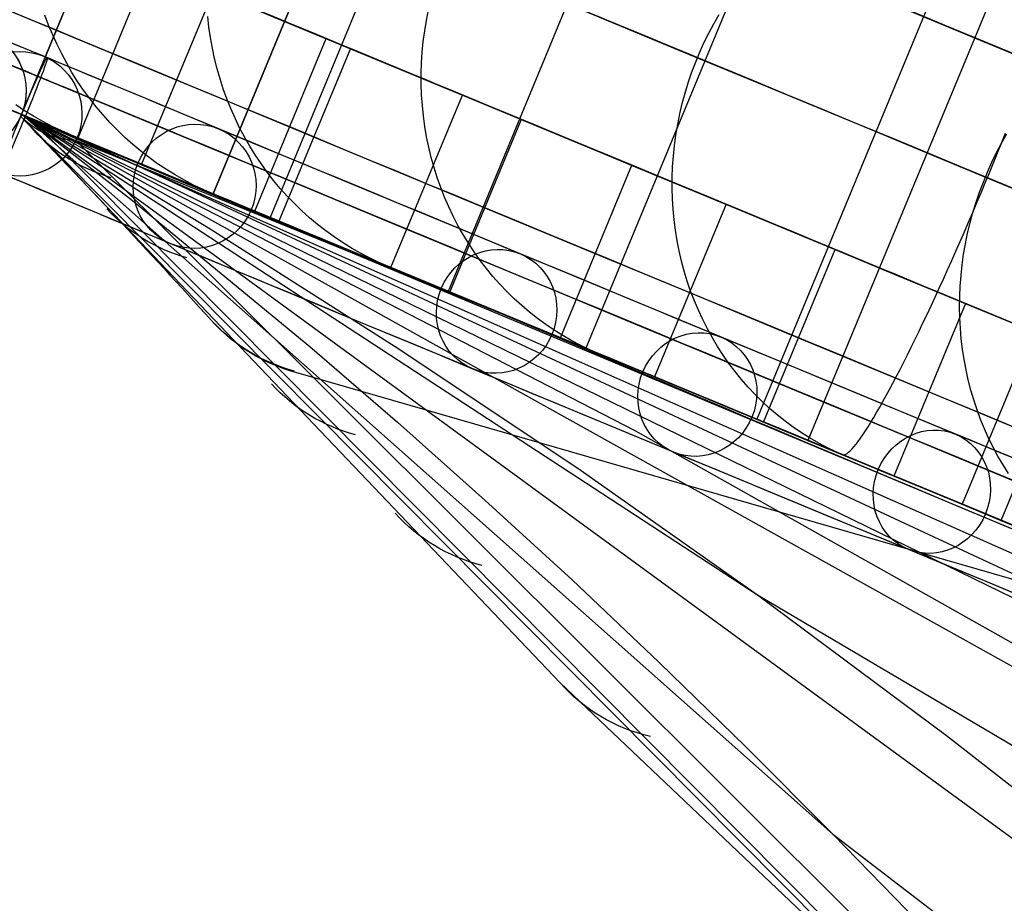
# Model space of a CAD drawing. Extents: x -3378 to 3007, y -425 to 173.
# Tile 250 of 256: x 367 to 414, y -40 to 2. Entities that reach past the tile are written whole.
import ezdxf

# ---------------------------------------------------------------- set-up
doc = ezdxf.new("R2010")
doc.units = 0
doc.layers.add('PREDEFINITO', color=7, linetype='CONTINUOUS')

msp = doc.modelspace()

# ---------------------------------------------------------------- linework, layer by layer
at = {"layer": 'PREDEFINITO'}
for p, q in [((387.373, 21.797, 1380.834), (375.892, -5.92, 1380.834)), ((375.892, -5.92, 1820), (387.373, 21.797, 1820)), ((387.373, 21.797, 2295), (375.892, -5.92, 2295)), ((387.373, 21.797, 1582.499), (375.892, -5.92, 1582.499)), ((387.373, 21.797, 2057.5), (375.892, -5.92, 2057.5)), ((390.119, 20.659, 2361.042), (378.639, -7.058, 2361.042)), ((398.709, 17.101, 2428.745), (387.229, -10.616, 2428.745)), ((405.339, 14.355, 2462.953), (393.858, -13.362, 2462.953)), ((413.585, 10.939, 2497.242), (402.105, -16.777, 2497.242)), ((416.053, 9.917, 1382.973), (404.573, -17.8, 1382.973)), ((423.482, 6.84, 2531.487), (412.001, -20.877, 2531.487)), ((370.098, 6.222, 1541), (366.654, -2.093, 1541)), ((366.654, -2.093, 1370.42), (370.098, 6.222, 1370.42)), ((366.654, -2.093, 2295), (370.098, 6.222, 2295)), ((366.654, -2.093, 2114.149), (370.098, 6.222, 2114.149)), ((366.654, -2.093, 1450.575), (370.098, 6.222, 1450.575)), ((366.654, -2.093, 2204.575), (370.098, 6.222, 2204.575)), ((366.654, -2.093, 1827.575), (370.098, 6.222, 1827.575)), ((369.381, -3.223, 2361.246), (372.825, 5.092, 2361.246)), ((375.889, 3.823, 2430.194), (372.445, -4.492, 2430.194)), ((381.343, 1.564, 2429.113), (375.889, 3.823, 2430.194)), ((386.177, 2.443, 2542.627), (386.278, 2.95, 2542.661)), ((367.964, 2.219, 2469.967), (367.787, 2.699, 2470.049)), ((375.693, 2.12, 2506.296), (375.637, 2.63, 2506.366)), ((386.093, 1.934, 2542.587), (386.177, 2.443, 2542.627)), ((400.03, 2.275, 2578.392), (400.287, 2.723, 2578.365)), ((368.158, 1.746, 2469.883), (367.964, 2.219, 2469.967)), ((375.765, 1.612, 2506.221), (375.693, 2.12, 2506.296)), ((386.026, 1.422, 2542.542), (386.093, 1.934, 2542.587)), ((399.787, 1.818, 2578.411), (400.03, 2.275, 2578.392)), ((367.895, 0.64, 1368.422), (365.031, 1.826, 1368.318)), ((368.367, 1.28, 2469.796), (368.158, 1.746, 2469.883)), ((375.855, 1.108, 2506.142), (375.765, 1.612, 2506.221)), ((377.898, -6.751, 2429.113), (381.343, 1.564, 2429.113)), ((399.558, 1.354, 2578.424), (399.787, 1.818, 2578.411)), ((368.592, 0.823, 2469.706), (368.367, 1.28, 2469.796)), ((375.962, 0.609, 2506.059), (375.855, 1.108, 2506.142)), ((382.511, 1.08, 2464.75), (379.067, -7.235, 2464.75)), ((387.911, -1.157, 2463.393), (382.511, 1.08, 2464.75)), ((385.975, 0.91, 2542.491), (386.026, 1.422, 2542.542)), ((399.345, 0.882, 2578.431), (399.558, 1.354, 2578.424)), ((368.832, 0.374, 2469.613), (368.592, 0.823, 2469.706)), ((376.085, 0.113, 2505.972), (375.962, 0.609, 2506.059)), ((385.942, 0.396, 2542.434), (385.975, 0.91, 2542.491)), ((399.147, 0.403, 2578.431), (399.345, 0.882, 2578.431)), ((366.654, -2.093, 1368.318), (361.111, 0.203, 1368.318)), ((369.088, -0.066, 2469.518), (368.832, 0.374, 2469.613)), ((376.225, -0.377, 2505.882), (376.085, 0.113, 2505.972)), ((385.926, -0.118, 2542.373), (385.942, 0.396, 2542.434)), ((398.964, -0.081, 2578.424), (399.147, 0.403, 2578.431)), ((367.419, -0.246, 1541), (367.419, -0.246, 1370.42)), ((367.419, -0.246, 2295), (367.419, -0.246, 2114.149)), ((367.419, -0.246, 2114.149), (367.419, -0.246, 1541)), ((369.359, -0.497, 2469.421), (369.088, -0.066, 2469.518)), ((376.382, -0.861, 2505.787), (376.225, -0.377, 2505.882)), ((385.927, -0.631, 2542.305), (385.926, -0.118, 2542.373)), ((398.797, -0.571, 2578.411), (398.964, -0.081, 2578.424)), ((366.654, -2.093, 1371.42), (363.789, -0.907, 1371.316)), ((369.644, -0.917, 2469.321), (369.359, -0.497, 2469.421)), ((369.944, -1.327, 2469.22), (369.644, -0.917, 2469.321)), ((376.555, -1.339, 2505.689), (376.382, -0.861, 2505.787)), ((385.945, -1.144, 2542.233), (385.927, -0.631, 2542.305)), ((398.646, -1.066, 2578.392), (398.797, -0.571, 2578.411)), ((366.84, -2.17, 1365.424), (363.975, -0.984, 1365.32)), ((370.257, -1.726, 2469.116), (369.944, -1.327, 2469.22)), ((376.744, -1.811, 2505.587), (376.555, -1.339, 2505.689)), ((384.467, -9.472, 2463.393), (387.911, -1.157, 2463.393)), ((385.98, -1.655, 2542.156), (385.945, -1.144, 2542.233)), ((398.511, -1.565, 2578.365), (398.646, -1.066, 2578.392)), ((366.805, -1.914, 2432.853), (366.38, -1.633, 2432.945)), ((370.584, -2.113, 2469.01), (370.257, -1.726, 2469.116)), ((376.949, -2.274, 2505.482), (376.744, -1.811, 2505.587)), ((386.032, -2.163, 2542.073), (385.98, -1.655, 2542.156)), ((398.392, -2.068, 2578.333), (398.511, -1.565, 2578.365)), ((366.62, -2.187, 1376.799), (366.696, -2.112, 1823.891)), ((392.626, -29.485, 1457.834), (366.62, -2.187, 1376.799)), ((366.62, -2.187, 1376.799), (424.605, -60.589, 1554.711)), ((366.654, -2.093, 2296), (366.654, -2.093, 1368.318)), ((375.892, -5.92, 1380.834), (366.654, -2.093, 1370.42)), ((375.892, -5.92, 2295), (366.654, -2.093, 2295)), ((366.654, -2.093, 1370.42), (366.654, -2.093, 1541)), ((366.654, -2.093, 1541), (366.654, -2.093, 1820)), ((366.654, -2.093, 2114.149), (366.654, -2.093, 2295)), ((366.654, -2.093, 1820), (366.654, -2.093, 2114.149)), ((366.654, -2.093, 1820), (375.892, -5.92, 1820)), ((375.892, -5.92, 1582.499), (366.654, -2.093, 1582.499)), ((375.892, -5.92, 2057.5), (366.654, -2.093, 2057.5)), ((366.694, -2.108, 2294.478), (547.106, -77.536, 2751.302)), ((366.695, -2.108, 2160.979), (508.517, -64.923, 2531.204)), ((366.695, -2.109, 2123.414), (396.224, -17.325, 2108.335)), ((366.695, -2.111, 2027.773), (472.089, -53.472, 2309.743)), ((366.696, -2.112, 1823.891), (366.696, -2.111, 1889.04)), ((366.696, -2.111, 1889.04), (366.813, -2.152, 2309.701)), ((366.696, -2.111, 1894.494), (436.052, -40.738, 2087.013)), ((366.696, -2.111, 1885.921), (375.751, -7.599, 1880.644)), ((366.696, -2.113, 1761.2), (402.134, -25.236, 1864.603)), ((366.698, -2.112, 1628.04), (437.87, -54.094, 1842.249)), ((366.699, -2.11, 1648.363), (372.004, -6.24, 1644.507)), ((366.708, -2.102, 1494.432), (405.771, -36.769, 1621.232)), ((367.239, -2.181, 2432.76), (366.805, -1.914, 2432.853)), ((366.813, -2.152, 2309.701), (367.244, -2.33, 2325.666)), ((367.682, -2.432, 2432.666), (367.239, -2.181, 2432.76)), ((367.244, -2.33, 2325.666), (367.989, -2.642, 2341.616)), ((370.925, -2.489, 2468.903), (370.584, -2.113, 2469.01)), ((377.17, -2.73, 2505.374), (376.949, -2.274, 2505.482)), ((386.101, -2.669, 2541.986), (386.032, -2.163, 2542.073)), ((390.744, -2.33, 2499.386), (387.3, -10.645, 2499.386)), ((396.078, -4.54, 2497.753), (390.744, -2.33, 2499.386)), ((398.29, -2.574, 2578.293), (398.392, -2.068, 2578.333)), ((368.133, -2.667, 2432.572), (367.682, -2.432, 2432.666)), ((367.989, -2.642, 2341.616), (369.049, -3.085, 2357.55)), ((368.593, -2.887, 2432.478), (368.133, -2.667, 2432.572)), ((371.278, -2.852, 2468.793), (370.925, -2.489, 2468.903)), ((377.406, -3.177, 2505.263), (377.17, -2.73, 2505.374)), ((386.187, -3.171, 2541.894), (386.101, -2.669, 2541.986)), ((398.204, -3.083, 2578.248), (398.29, -2.574, 2578.293)), ((367.793, -3.01, 1374.112), (426.779, -62.375, 1553.425)), ((369.06, -3.09, 2432.384), (368.593, -2.887, 2432.478)), ((369.049, -3.085, 2357.55), (370.426, -3.659, 2373.455)), ((372.694, -4.595, 2431.656), (369.06, -3.09, 2432.384)), ((369.219, -3.156, 2359.727), (430.289, -31.595, 2330.157)), ((378.639, -7.058, 2361.042), (369.438, -3.246, 2361.94)), ((371.643, -3.202, 2468.683), (371.278, -2.852, 2468.793)), ((372.02, -3.538, 2468.571), (371.643, -3.202, 2468.683)), ((377.657, -3.616, 2505.148), (377.406, -3.177, 2505.263)), ((386.29, -3.669, 2541.797), (386.187, -3.171, 2541.894)), ((398.134, -3.593, 2578.196), (398.204, -3.083, 2578.248)), ((413.901, -3.471, 1348.224), (414.092, -2.995, 1348.295)), ((413.91, -3.475, 2613.739), (414.167, -3.026, 2613.71)), ((369.281, -3.344, 1371.493), (429.457, -63.352, 1552.223)), ((369.281, -3.344, 1371.493), (429.457, -63.352, 1552.223)), ((389.955, -11.763, 1372.693), (369.281, -3.344, 1371.493)), ((370.426, -3.659, 2373.455), (372.117, -4.362, 2389.322)), ((372.408, -3.861, 2468.458), (372.02, -3.538, 2468.571)), ((377.923, -4.044, 2505.031), (377.657, -3.616, 2505.148)), ((386.409, -4.163, 2541.695), (386.29, -3.669, 2541.797)), ((398.082, -4.105, 2578.138), (398.134, -3.593, 2578.196)), ((413.668, -3.932, 2613.761), (413.91, -3.475, 2613.739)), ((413.709, -3.949, 1348.17), (413.901, -3.471, 1348.224)), ((372.808, -4.17, 2468.343), (372.408, -3.861, 2468.458)), ((373.218, -4.465, 2468.228), (372.808, -4.17, 2468.343)), ((378.203, -4.463, 2504.911), (377.923, -4.044, 2505.031)), ((386.545, -4.651, 2541.589), (386.409, -4.163, 2541.695)), ((398.046, -4.618, 2578.073), (398.082, -4.105, 2578.138)), ((413.441, -4.397, 2613.776), (413.668, -3.932, 2613.761)), ((413.514, -4.427, 1348.135), (413.709, -3.949, 1348.17)), ((372.117, -4.362, 2389.322), (374.123, -5.194, 2405.147)), ((373.638, -4.745, 2468.112), (373.218, -4.465, 2468.228)), ((374.067, -5.009, 2467.995), (373.638, -4.745, 2468.112)), ((378.498, -4.87, 2504.789), (378.203, -4.463, 2504.911)), ((386.697, -5.134, 2541.478), (386.545, -4.651, 2541.589)), ((392.634, -12.855, 2497.753), (396.078, -4.54, 2497.753)), ((398.027, -5.13, 2578.002), (398.046, -4.618, 2578.073)), ((413.227, -4.868, 2613.783), (413.441, -4.397, 2613.776)), ((413.317, -4.906, 1348.117), (413.514, -4.427, 1348.135)), ((374.506, -5.259, 2467.877), (374.067, -5.009, 2467.995)), ((374.123, -5.194, 2405.147), (376.466, -6.163, 2421.075)), ((378.806, -5.267, 2504.664), (378.498, -4.87, 2504.789)), ((386.865, -5.61, 2541.364), (386.697, -5.134, 2541.478)), ((398.024, -5.642, 2577.926), (398.027, -5.13, 2578.002)), ((413.029, -5.347, 2613.783), (413.227, -4.868, 2613.783)), ((413.119, -5.384, 1348.117), (413.317, -4.906, 1348.117)), ((374.953, -5.492, 2467.759), (374.506, -5.259, 2467.877)), ((375.407, -5.709, 2467.641), (374.953, -5.492, 2467.759)), ((379.128, -5.652, 2504.536), (378.806, -5.267, 2504.664)), ((379.463, -6.025, 2504.407), (379.128, -5.652, 2504.536)), ((387.049, -6.079, 2541.245), (386.865, -5.61, 2541.364)), ((398.039, -6.153, 2577.843), (398.024, -5.642, 2577.926)), ((412.846, -5.831, 2613.776), (413.029, -5.347, 2613.783)), ((412.92, -5.862, 1348.135), (413.119, -5.384, 1348.117)), ((375.87, -5.911, 2467.523), (375.407, -5.709, 2467.641)), ((379.468, -7.401, 2466.609), (375.87, -5.911, 2467.523)), ((375.892, -5.92, 1820), (375.892, -5.92, 1380.834)), ((375.892, -5.92, 2295), (375.892, -5.92, 1820)), ((376.466, -6.163, 2421.075), (379.128, -7.264, 2436.945)), ((379.81, -6.386, 2504.275), (379.463, -6.025, 2504.407)), ((387.249, -6.541, 2541.122), (387.049, -6.079, 2541.245)), ((398.07, -6.663, 2577.754), (398.039, -6.153, 2577.843)), ((412.679, -6.321, 2613.761), (412.846, -5.831, 2613.776)), ((412.719, -6.338, 1348.17), (412.92, -5.862, 1348.135)), ((372.004, -6.24, 1644.507), (380.559, -13.27, 1638.245)), ((380.17, -6.734, 2504.142), (379.81, -6.386, 2504.275)), ((387.464, -6.994, 2540.995), (387.249, -6.541, 2541.122)), ((400.62, -6.421, 2533.976), (397.176, -14.736, 2533.976)), ((405.876, -8.598, 2532.067), (400.62, -6.421, 2533.976)), ((412.518, -6.812, 1348.224), (412.719, -6.338, 1348.17)), ((412.527, -6.815, 2613.739), (412.679, -6.321, 2613.761)), ((387.229, -10.616, 2428.745), (378.145, -6.853, 2430.564)), ((380.542, -7.068, 2504.007), (380.17, -6.734, 2504.142)), ((380.925, -7.389, 2503.871), (380.542, -7.068, 2504.007)), ((387.695, -7.439, 2540.865), (387.464, -6.994, 2540.995)), ((398.118, -7.169, 2577.66), (398.07, -6.663, 2577.754)), ((412.315, -7.283, 1348.295), (412.518, -6.812, 1348.224)), ((412.39, -7.314, 2613.71), (412.527, -6.815, 2613.739)), ((379.128, -7.264, 2436.945), (382.106, -8.494, 2452.739)), ((381.319, -7.696, 2503.733), (380.925, -7.389, 2503.871)), ((387.94, -7.875, 2540.731), (387.695, -7.439, 2540.865)), ((398.183, -7.673, 2577.56), (398.118, -7.169, 2577.66)), ((412.113, -7.751, 1348.383), (412.315, -7.283, 1348.295)), ((412.27, -7.816, 2613.673), (412.39, -7.314, 2613.71)), ((375.751, -7.599, 1880.644), (384.675, -13.269, 1875.319)), ((381.723, -7.988, 2503.594), (381.319, -7.696, 2503.733)), ((382.137, -8.265, 2503.454), (381.723, -7.988, 2503.594)), ((388.2, -8.301, 2540.594), (387.94, -7.875, 2540.731)), ((398.264, -8.174, 2577.454), (398.183, -7.673, 2577.56)), ((411.91, -8.216, 1348.489), (412.113, -7.751, 1348.383)), ((412.165, -8.322, 2613.629), (412.27, -7.816, 2613.673)), ((382.106, -8.494, 2452.739), (385.399, -9.854, 2468.46)), ((382.561, -8.528, 2503.314), (382.137, -8.265, 2503.454)), ((382.994, -8.774, 2503.172), (382.561, -8.528, 2503.314)), ((388.475, -8.717, 2540.454), (388.2, -8.301, 2540.594)), ((398.362, -8.67, 2577.344), (398.264, -8.174, 2577.454)), ((411.707, -8.676, 1348.613), (411.91, -8.216, 1348.489)), ((412.077, -8.829, 2613.577), (412.165, -8.322, 2613.629)), ((383.435, -9.005, 2503.03), (382.994, -8.774, 2503.172)), ((383.884, -9.22, 2502.888), (383.435, -9.005, 2503.03)), ((388.764, -9.123, 2540.311), (388.475, -8.717, 2540.454)), ((398.476, -9.161, 2577.227), (398.362, -8.67, 2577.344)), ((402.431, -16.913, 2532.067), (405.876, -8.598, 2532.067)), ((411.505, -9.132, 1348.753), (411.707, -8.676, 1348.613)), ((412.005, -9.339, 2613.519), (412.077, -8.829, 2613.577)), ((384.34, -9.419, 2502.745), (383.884, -9.22, 2502.888)), ((387.893, -10.891, 2501.645), (384.34, -9.419, 2502.745)), ((389.066, -9.517, 2540.165), (388.764, -9.123, 2540.311)), ((398.607, -9.648, 2577.106), (398.476, -9.161, 2577.227)), ((411.303, -9.582, 1348.911), (411.505, -9.132, 1348.753)), ((411.95, -9.849, 2613.453), (412.005, -9.339, 2613.519)), ((393.858, -13.362, 2462.953), (384.865, -9.636, 2465.238)), ((385.399, -9.854, 2468.46), (389.005, -11.344, 2484.103)), ((389.382, -9.899, 2540.016), (389.066, -9.517, 2540.165)), ((389.71, -10.27, 2539.864), (389.382, -9.899, 2540.016)), ((398.753, -10.128, 2576.979), (398.607, -9.648, 2577.106)), ((411.102, -10.026, 1349.086), (411.303, -9.582, 1348.911)), ((411.911, -10.361, 2613.381), (411.95, -9.849, 2613.453)), ((390.051, -10.628, 2539.711), (389.71, -10.27, 2539.864)), ((398.916, -10.602, 2576.848), (398.753, -10.128, 2576.979)), ((410.902, -10.463, 1349.277), (411.102, -10.026, 1349.086)), ((411.888, -10.872, 2613.301), (411.911, -10.361, 2613.381)), ((390.404, -10.973, 2539.555), (390.051, -10.628, 2539.711)), ((399.094, -11.068, 2576.712), (398.916, -10.602, 2576.848)), ((410.506, -11.317, 1349.708), (410.703, -10.894, 1349.484)), ((410.703, -10.894, 1349.484), (410.902, -10.463, 1349.277)), ((411.882, -11.382, 2613.215), (411.888, -10.872, 2613.301)), ((389.005, -11.344, 2484.103), (392.923, -12.964, 2499.654)), ((390.769, -11.305, 2539.397), (390.404, -10.973, 2539.555)), ((391.146, -11.623, 2539.238), (390.769, -11.305, 2539.397)), ((399.288, -11.528, 2576.572), (399.094, -11.068, 2576.712)), ((412.162, -11.202, 2568.392), (408.718, -19.517, 2568.392)), ((410.311, -11.733, 1349.948), (410.506, -11.317, 1349.708)), ((411.892, -11.892, 2613.122), (411.882, -11.382, 2613.215)), ((417.326, -13.341, 2566.207), (412.162, -11.202, 2568.392)), ((412.294, -20.985, 1374.726), (389.955, -11.763, 1372.693)), ((391.533, -11.927, 2539.077), (391.146, -11.623, 2539.238)), ((399.497, -11.979, 2576.427), (399.288, -11.528, 2576.572)), ((410.117, -12.14, 1350.203), (410.311, -11.733, 1349.948)), ((391.93, -12.216, 2538.914), (391.533, -11.927, 2539.077)), ((392.338, -12.491, 2538.751), (391.93, -12.216, 2538.914)), ((399.722, -12.421, 2576.278), (399.497, -11.979, 2576.427)), ((409.926, -12.538, 1350.474), (410.117, -12.14, 1350.203)), ((411.919, -12.399, 2613.022), (411.892, -11.892, 2613.122)), ((392.755, -12.75, 2538.586), (392.338, -12.491, 2538.751)), ((393.18, -12.994, 2538.421), (392.755, -12.75, 2538.586)), ((399.961, -12.854, 2576.125), (399.722, -12.421, 2576.278)), ((409.737, -12.926, 1350.759), (409.926, -12.538, 1350.474)), ((411.963, -12.904, 2612.916), (411.919, -12.399, 2613.022)), ((380.559, -13.27, 1638.245), (384.79, -16.922, 1635.177)), ((384.675, -13.269, 1875.319), (393.469, -19.142, 1869.966)), ((392.923, -12.964, 2499.654), (397.15, -14.713, 2515.111)), ((393.615, -13.222, 2538.255), (393.18, -12.994, 2538.421)), ((402.105, -16.777, 2497.242), (393.223, -13.099, 2499.994)), ((394.057, -13.434, 2538.088), (393.615, -13.222, 2538.255)), ((400.214, -13.277, 2575.968), (399.961, -12.854, 2576.125)), ((400.482, -13.691, 2575.808), (400.214, -13.277, 2575.968)), ((409.551, -13.305, 1351.059), (409.737, -12.926, 1350.759)), ((412.023, -13.406, 2612.804), (411.963, -12.904, 2612.916)), ((394.506, -13.63, 2537.922), (394.057, -13.434, 2538.088)), ((398.005, -15.079, 2536.635), (394.506, -13.63, 2537.922)), ((400.763, -14.093, 2575.644), (400.482, -13.691, 2575.808)), ((409.188, -14.03, 1351.702), (409.368, -13.673, 1351.374)), ((409.368, -13.673, 1351.374), (409.551, -13.305, 1351.059)), ((412.099, -13.904, 2612.685), (412.023, -13.406, 2612.804)), ((413.881, -21.655, 2566.207), (417.326, -13.341, 2566.207)), ((401.058, -14.484, 2575.476), (400.763, -14.093, 2575.644)), ((409.011, -14.377, 1352.044), (409.188, -14.03, 1351.702)), ((412.191, -14.398, 2612.56), (412.099, -13.904, 2612.685)), ((421.265, -26.468, 1385.923), (379.877, -14.526, 1403.798)), ((397.15, -14.713, 2515.111), (401.685, -16.591, 2530.467)), ((401.367, -14.864, 2575.306), (401.058, -14.484, 2575.476)), ((408.668, -15.034, 1352.767), (408.838, -14.711, 1352.4)), ((408.838, -14.711, 1352.4), (409.011, -14.377, 1352.044)), ((412.3, -14.887, 2612.43), (412.191, -14.398, 2612.56)), ((401.688, -15.231, 2575.133), (401.367, -14.864, 2575.306)), ((408.502, -15.344, 1353.147), (408.668, -15.034, 1352.767)), ((412.424, -15.371, 2612.293), (412.3, -14.887, 2612.43)), ((402.022, -15.586, 2574.957), (401.688, -15.231, 2575.133)), ((402.367, -15.928, 2574.779), (402.022, -15.586, 2574.957)), ((408.184, -15.926, 1353.943), (408.341, -15.642, 1353.539)), ((408.341, -15.642, 1353.539), (408.502, -15.344, 1353.147)), ((412.565, -15.849, 2612.151), (412.424, -15.371, 2612.293)), ((402.724, -16.257, 2574.599), (402.367, -15.928, 2574.779)), ((408.031, -16.197, 1354.357), (408.184, -15.926, 1353.943)), ((412.721, -16.32, 2612.003), (412.565, -15.849, 2612.151)), ((401.685, -16.591, 2530.467), (406.526, -18.597, 2545.715)), ((403.093, -16.571, 2574.416), (402.724, -16.257, 2574.599)), ((403.472, -16.872, 2574.232), (403.093, -16.571, 2574.416)), ((407.74, -16.697, 1355.215), (407.883, -16.454, 1354.781)), ((407.883, -16.454, 1354.781), (408.031, -16.197, 1354.357)), ((412.892, -16.784, 2611.85), (412.721, -16.32, 2612.003)), ((384.79, -16.922, 1635.177), (389, -20.672, 1632.175)), ((403.862, -17.158, 2574.046), (403.472, -16.872, 2574.232)), ((407.469, -17.14, 1356.111), (407.602, -16.926, 1355.659)), ((407.602, -16.926, 1355.659), (407.74, -16.697, 1355.215)), ((413.079, -17.24, 2611.692), (412.892, -16.784, 2611.85)), ((396.224, -17.325, 2108.335), (416.366, -28.657, 2097.712)), ((412.001, -20.877, 2531.487), (403.254, -17.254, 2534.704)), ((404.261, -17.429, 2573.859), (403.862, -17.158, 2574.046)), ((404.67, -17.685, 2573.67), (404.261, -17.429, 2573.859)), ((407.104, -17.691, 1357.516), (407.22, -17.523, 1357.041)), ((407.22, -17.523, 1357.041), (407.342, -17.339, 1356.572)), ((407.342, -17.339, 1356.572), (407.469, -17.14, 1356.111)), ((413.282, -17.688, 2611.529), (413.079, -17.24, 2611.692)), ((404.573, -17.8, 1382.973), (405.403, -18.144, 1373.014)), ((405.088, -17.926, 2573.481), (404.67, -17.685, 2573.67)), ((405.514, -18.151, 2573.291), (405.088, -17.926, 2573.481)), ((406.79, -18.103, 1358.98), (406.889, -17.982, 1358.487)), ((406.889, -17.982, 1358.487), (406.993, -17.844, 1357.998)), ((406.993, -17.844, 1357.998), (407.104, -17.691, 1357.516)), ((413.498, -18.128, 2611.362), (413.282, -17.688, 2611.529)), ((405.948, -18.36, 2573.101), (405.514, -18.151, 2573.291)), ((405.901, -18.35, 1367.038), (406.233, -18.487, 1363.054)), ((406.389, -18.552, 2572.91), (405.948, -18.36, 2573.101)), ((406.233, -18.487, 1363.054), (406.279, -18.497, 1362.538)), ((406.279, -18.497, 1362.538), (406.333, -18.49, 1362.023)), ((406.333, -18.49, 1362.023), (406.393, -18.467, 1361.51)), ((406.393, -18.467, 1361.51), (406.459, -18.427, 1360.998)), ((406.459, -18.427, 1360.998), (406.532, -18.37, 1360.488)), ((406.532, -18.37, 1360.488), (406.612, -18.297, 1359.982)), ((406.612, -18.297, 1359.982), (406.698, -18.208, 1359.479)), ((406.698, -18.208, 1359.479), (406.79, -18.103, 1358.98)), ((413.73, -18.558, 2611.19), (413.498, -18.128, 2611.362)), ((409.825, -19.975, 2571.438), (406.389, -18.552, 2572.91)), ((406.526, -18.597, 2545.715), (411.671, -20.73, 2560.846)), ((413.976, -18.978, 2611.013), (413.73, -18.558, 2611.19)), ((414.236, -19.388, 2610.833), (413.976, -18.978, 2611.013)), ((393.469, -19.142, 1869.966), (402.134, -25.236, 1864.603)), ((389, -20.672, 1632.175), (393.196, -24.526, 1629.261)), ((411.671, -20.73, 2560.846), (417.117, -22.989, 2575.854)), ((434.553, -30.226, 1377.54), (412.294, -20.985, 1374.726)), ((393.196, -24.526, 1629.261), (397.384, -28.49, 1626.452)), ((402.134, -25.236, 1864.603), (473.873, -67.626, 2065.648)), ((402.134, -25.236, 1864.603), (411.257, -32.013, 1858.888)), ((397.384, -28.49, 1626.452), (401.574, -32.569, 1623.77)), ((441.757, -76.07, 1605.482), (392.626, -29.485, 1457.834)), ((411.257, -32.013, 1858.888), (420.247, -39.076, 1853.228)), ((401.574, -32.569, 1623.77), (405.771, -36.769, 1621.232)), ((405.771, -36.769, 1621.232), (472.316, -87.876, 1822.987)), ((405.771, -36.769, 1621.232), (409.939, -41.049, 1618.878))]:
    msp.add_line(p, q, dxfattribs=at)
at = {"layer": 'PREDEFINITO', "extrusion": (1.05383e-08, -4.3651e-09, 1)}
msp.add_circle((363.882, -0.945, 2296), 3, dxfattribs=at)
at = {"layer": 'PREDEFINITO', "extrusion": (1.05384e-08, -4.36496e-09, 1)}
msp.add_circle((363.882, -0.945, 1832.159), 3, dxfattribs=at)
at = {"layer": 'PREDEFINITO', "extrusion": (0.081556, -0.033781, 0.996096)}
msp.add_circle((138.378, -129.631, 2382.775), 3, dxfattribs=at)
at = {"layer": 'PREDEFINITO', "extrusion": (0.923359, -0.382468, 0.033558)}
msp.add_circle((138.378, 1356.253, 385.376), 3, dxfattribs=at)
at = {"layer": 'PREDEFINITO', "extrusion": (0.165067, -0.068373, 0.98391)}
msp.add_circle((138.378, 91.124, 2452.829), 3, dxfattribs=at)
at = {"layer": 'PREDEFINITO', "extrusion": (0.249513, -0.103352, 0.96284)}
msp.add_circle((138.378, 323.84, 2503.586), 3, dxfattribs=at)
at = {"layer": 'PREDEFINITO', "extrusion": (0.291728, -0.120837, 0.948838)}
msp.add_circle((138.378, 443.936, 2520.992), 3, dxfattribs=at)
at = {"layer": 'PREDEFINITO', "extrusion": (0.333728, -0.138234, 0.932479)}
msp.add_circle((138.378, 566.055, 2532.735), 3, dxfattribs=at)
at = {"layer": 'PREDEFINITO', "extrusion": (-0.382683, -0.92388, 6.05269e-17)}
msp.add_arc((314.545, 2115, -163.985), 765.607, 270.328796, 359.999998, dxfattribs=at)
at = {"layer": 'PREDEFINITO', "extrusion": (-0.382683, -0.92388, -3.63162e-16)}
msp.add_arc((1084.545, 2295, -163.985), 765.607, 90.328797, 179.999997, dxfattribs=at)
at = {"layer": 'PREDEFINITO', "extrusion": (-0.382683, -0.92388, -8.92848e-16)}
msp.add_arc((314.545, 2115, -168.379), 755, 271.138407, 359.999998, dxfattribs=at)
at = {"layer": 'PREDEFINITO', "extrusion": (-0.382683, -0.92388, 7.01523e-16)}
msp.add_arc((1084.545, 2295, -168.379), 755, 91.138411, 179.999994, dxfattribs=at)
at = {"layer": 'PREDEFINITO', "extrusion": (-0.382683, -0.92388, 1.43071e-15)}
msp.add_arc((1084.545, 2296, -171.378), 747.999, 91.923078, 180.000014, dxfattribs=at)
at = {"layer": 'PREDEFINITO', "extrusion": (0.382683, 0.92388, -1.1978e-15)}
msp.add_arc((-314.545, 2116, 171.378), 747.999, 179.999975, 268.076932, dxfattribs=at)
at = {"layer": 'PREDEFINITO', "extrusion": (-0.382683, -0.92388, 1.91441e-15)}
msp.add_arc((1084.545, 2296, -168.378), 750.999, 91.923078, 180.000014, dxfattribs=at)
at = {"layer": 'PREDEFINITO', "extrusion": (-0.382683, -0.92388, 9.76014e-16)}
for centre, start, end in [((314.545, 2115, -168.379), 271.449718, 359.999998), ((1084.545, 2295, -147.379), 91.449718, 179.999999)]:
    msp.add_arc(centre, 751, start, end, dxfattribs=at)
at = {"layer": 'PREDEFINITO', "extrusion": (-0.382683, -0.92388, 4.55473e-16)}
msp.add_arc((1084.545, 2295, -168.379), 751, 91.449717, 179.999999, dxfattribs=at)
at = {"layer": 'PREDEFINITO', "extrusion": (-0.382683, -0.92388, -5.53075e-16)}
msp.add_arc((314.545, 2115, -166.379), 751, 271.449718, 359.999998, dxfattribs=at)
at = {"layer": 'PREDEFINITO', "extrusion": (-0.382683, -0.92388, -6.50676e-17)}
msp.add_arc((1084.545, 2295, -166.379), 751, 91.449718, 179.999999, dxfattribs=at)
at = {"layer": 'PREDEFINITO', "extrusion": (-0.382683, -0.92388, 6.70816e-17)}
msp.add_arc((1084.545, 2296, -168.378), 744.999, 91.923078, 180.000014, dxfattribs=at)
at = {"layer": 'PREDEFINITO', "extrusion": (0.382683, 0.92388, -5.36653e-16)}
msp.add_arc((-314.545, 2116, 168.378), 744.999, 179.999975, 268.076932, dxfattribs=at)
at = {"layer": 'PREDEFINITO', "extrusion": (0.382683, 0.92388, -5.70194e-16)}
msp.add_arc((-314.545, 2115, 168.379), 744.999, 180.000002, 268.076906, dxfattribs=at)
at = {"layer": 'PREDEFINITO', "extrusion": (0.382683, 0.92388, 1.00622e-16)}
msp.add_arc((-1084.545, 2295, 168.379), 744.999, 360, 88.076908, dxfattribs=at)
at = {"layer": 'PREDEFINITO', "extrusion": (0.382683, 0.92388, 2.64056e-16)}
msp.add_arc((-314.545, 2116, 168.378), 750.999, 179.999975, 268.076932, dxfattribs=at)
at = {"layer": 'PREDEFINITO', "extrusion": (-0.382683, -0.92388, 1.99634e-15)}
msp.add_arc((1084.545, 2296, -165.378), 747.999, 91.923078, 180.000014, dxfattribs=at)
at = {"layer": 'PREDEFINITO', "extrusion": (-0.382683, -0.92388, -9.72684e-16)}
msp.add_arc((314.545, 2115, -166.379), 744.999, 271.923096, 359.999997, dxfattribs=at)
at = {"layer": 'PREDEFINITO', "extrusion": (-0.382683, -0.92388, -6.03735e-16)}
msp.add_arc((1084.545, 2295, -166.379), 744.999, 91.923094, 180, dxfattribs=at)
at = {"layer": 'PREDEFINITO', "extrusion": (0.382683, 0.92388, -5.32357e-16)}
msp.add_arc((-314.545, 2116, 165.378), 747.999, 179.999975, 268.076932, dxfattribs=at)
at = {"layer": 'PREDEFINITO', "extrusion": (-0.382683, -0.92388, 9.89113e-16)}
msp.add_arc((314.545, 2115, -168.379), 735, 272.729396, 0.000003, dxfattribs=at)
at = {"layer": 'PREDEFINITO', "extrusion": (-0.382683, -0.92388, -2.11953e-16)}
msp.add_arc((1084.545, 2295, -168.379), 735, 92.729402, 179.999996, dxfattribs=at)
at = {"layer": 'PREDEFINITO', "extrusion": (-0.382683, -0.92388, -3.55521e-16)}
msp.add_arc((314.545, 2115, -153.379), 770, 270, 0, dxfattribs=at)
at = {"layer": 'PREDEFINITO', "extrusion": (-0.382683, -0.92388, 7.11043e-16)}
msp.add_arc((1084.545, 2295, -153.379), 770, 90, 180, dxfattribs=at)
at = {"layer": 'PREDEFINITO', "extrusion": (-0.382683, -0.92388, -5.20541e-16)}
msp.add_arc((314.545, 2115, -159.379), 751, 271.449718, 359.999998, dxfattribs=at)
at = {"layer": 'PREDEFINITO', "extrusion": (-0.382683, -0.92388, -2.6027e-16)}
msp.add_arc((1084.545, 2295, -159.379), 751, 91.449718, 179.999999, dxfattribs=at)
at = {"layer": 'PREDEFINITO', "extrusion": (-0.382683, -0.92388, -1.15611e-15)}
msp.add_arc((314.545, 2115, -159.379), 748, 271.685444, 359.999998, dxfattribs=at)
at = {"layer": 'PREDEFINITO', "extrusion": (-0.382683, -0.92388, -6.60631e-17)}
msp.add_arc((1084.545, 2295, -159.379), 748, 91.685443, 179.999999, dxfattribs=at)
at = {"layer": 'PREDEFINITO', "extrusion": (-0.382683, -0.92388, -1.14039e-15)}
msp.add_arc((314.545, 2115, -159.379), 744.999, 271.923096, 359.999997, dxfattribs=at)
at = {"layer": 'PREDEFINITO', "extrusion": (-0.382683, -0.92388, 8.3852e-16)}
msp.add_arc((1084.545, 2295, -159.379), 744.999, 91.923094, 180, dxfattribs=at)
at = {"layer": 'PREDEFINITO', "extrusion": (0.147056, -0.964857, -0.217776)}
msp.add_arc((-16490.752, 8637.798, -497.732), 17992.674, 339.8255925, 340.5538188, dxfattribs=at)
at = {"layer": 'PREDEFINITO', "extrusion": (-0.382683, -0.92388, -1.02896e-15)}
msp.add_arc((314.545, 2115, -142.772), 765.607, 270.328796, 359.999998, dxfattribs=at)
at = {"layer": 'PREDEFINITO', "extrusion": (-0.382683, -0.92388, 1.2408e-15)}
msp.add_arc((1084.545, 2295, -142.772), 765.607, 90.328797, 179.999997, dxfattribs=at)
at = {"layer": 'PREDEFINITO', "extrusion": (-0.382683, -0.92388, 6.50676e-17)}
msp.add_arc((314.545, 2115, -147.379), 751, 271.449718, 359.999998, dxfattribs=at)
at = {"layer": 'PREDEFINITO', "extrusion": (-0.382683, -0.92388, 3.53255e-17)}
msp.add_arc((314.545, 2115, -153.379), 735, 272.729396, 0.000003, dxfattribs=at)
at = {"layer": 'PREDEFINITO', "extrusion": (-0.382683, -0.92388, -2.47278e-16)}
msp.add_arc((1084.545, 2295, -153.379), 735, 92.729402, 179.999996, dxfattribs=at)
at = {"layer": 'PREDEFINITO', "extrusion": (-0.382683, -0.92388, 2.97284e-16)}
msp.add_arc((314.545, 2115, -147.379), 748, 271.685444, 359.999998, dxfattribs=at)
at = {"layer": 'PREDEFINITO', "extrusion": (-0.382683, -0.92388, 5.28505e-16)}
msp.add_arc((1084.545, 2295, -147.379), 748, 91.685443, 179.999999, dxfattribs=at)
at = {"layer": 'PREDEFINITO', "extrusion": (-0.382683, -0.92388, -4.69571e-16)}
msp.add_arc((314.545, 2115, -147.379), 744.999, 271.923096, 359.999997, dxfattribs=at)
at = {"layer": 'PREDEFINITO', "extrusion": (-0.382683, -0.92388, -1.67704e-16)}
msp.add_arc((1084.545, 2295, -147.379), 744.999, 91.923094, 180, dxfattribs=at)
at = {"layer": 'PREDEFINITO', "extrusion": (-1.05383e-08, 4.36513e-09, -1)}
msp.add_arc((-363.882, -0.945, -1368.318), 3, 22.5, 202.5, dxfattribs=at)
at = {"layer": 'PREDEFINITO', "extrusion": (-0.382683, -0.92388, 4.22939e-16)}
msp.add_arc((314.545, 2115, -140.379), 751, 271.449718, 359.999998, dxfattribs=at)
at = {"layer": 'PREDEFINITO', "extrusion": (-0.382683, -0.92388, 2.27737e-16)}
msp.add_arc((1084.545, 2295, -140.379), 751, 91.449718, 179.999999, dxfattribs=at)
at = {"layer": 'PREDEFINITO', "extrusion": (-0.382683, -0.92388, -6.37748e-17)}
msp.add_arc((314.545, 2115, -138.379), 755, 271.138407, 359.999998, dxfattribs=at)
at = {"layer": 'PREDEFINITO', "extrusion": (-0.382683, -0.92388, -6.37748e-16)}
msp.add_arc((1084.545, 2295, -138.379), 755, 91.138411, 179.999994, dxfattribs=at)
at = {"layer": 'PREDEFINITO', "extrusion": (-0.382683, -0.92388, 1.39744e-15)}
msp.add_arc((1084.545, 2296, -141.378), 747.999, 91.923078, 180.000014, dxfattribs=at)
at = {"layer": 'PREDEFINITO', "extrusion": (0.382683, 0.92388, -9.98169e-16)}
msp.add_arc((-314.545, 2116, 141.378), 747.999, 179.999975, 268.076932, dxfattribs=at)
at = {"layer": 'PREDEFINITO', "extrusion": (-1.05383e-08, 4.36503e-09, -1)}
msp.add_arc((-363.882, -0.945, -1368.318), 3, 202.5, 22.5, dxfattribs=at)
at = {"layer": 'PREDEFINITO', "extrusion": (-0.382683, -0.92388, 9.76014e-17)}
msp.add_arc((314.545, 2115, -138.379), 751, 271.449718, 359.999998, dxfattribs=at)
at = {"layer": 'PREDEFINITO', "extrusion": (-0.382683, -0.92388, 1.30135e-16)}
msp.add_arc((1084.545, 2295, -138.379), 751, 91.449717, 179.999999, dxfattribs=at)
at = {"layer": 'PREDEFINITO', "extrusion": (-0.382683, -0.92388, 1.22126e-15)}
msp.add_arc((1084.545, 2296, -138.378), 750.999, 91.923078, 180.000014, dxfattribs=at)
at = {"layer": 'PREDEFINITO', "extrusion": (-0.382683, -0.92388, -2.68327e-16)}
msp.add_arc((314.545, 2115, -140.379), 744.999, 271.923096, 359.999997, dxfattribs=at)
at = {"layer": 'PREDEFINITO', "extrusion": (-0.382683, -0.92388, -3.35408e-17)}
msp.add_arc((1084.545, 2295, -140.379), 744.999, 91.923094, 180, dxfattribs=at)
at = {"layer": 'PREDEFINITO', "extrusion": (-0.710889, 0.522745, -0.470504)}
msp.add_arc((-231.102, 1073.944, -909.559), 15.732, 342.8025, 4.9671, dxfattribs=at)
at = {"layer": 'PREDEFINITO', "extrusion": (-0.752723, -0.467973, -0.463044)}
msp.add_arc((317.637, 1374.65, -928.146), 294.517, 245.48391, 248.27649, dxfattribs=at)
at = {"layer": 'PREDEFINITO', "extrusion": (0.382683, 0.92388, 1.24101e-15)}
msp.add_arc((-314.545, 2116, 138.378), 744.999, 179.999975, 268.076932, dxfattribs=at)
at = {"layer": 'PREDEFINITO', "extrusion": (-0.382683, -0.92388, 8.72061e-16)}
msp.add_arc((1084.545, 2296, -138.378), 744.999, 91.923078, 180.000014, dxfattribs=at)
at = {"layer": 'PREDEFINITO', "extrusion": (0.382683, 0.92388, -7.71439e-16)}
msp.add_arc((-314.545, 2115, 138.379), 744.999, 180.000002, 268.076906, dxfattribs=at)
at = {"layer": 'PREDEFINITO', "extrusion": (0.382683, 0.92388, 6.70816e-16)}
msp.add_arc((-1084.545, 2295, 138.379), 744.999, 360, 88.076908, dxfattribs=at)
at = {"layer": 'PREDEFINITO', "extrusion": (0.382683, 0.92388, -7.26154e-16)}
msp.add_arc((-314.545, 2116, 138.378), 750.999, 179.999975, 268.076932, dxfattribs=at)
at = {"layer": 'PREDEFINITO', "extrusion": (-0.289723, 0.311892, -0.904867)}
msp.add_arc((-277.121, 358.878, -1354.766), 10, 331.8982, 359.9737, dxfattribs=at)
at = {"layer": 'PREDEFINITO', "extrusion": (-0.382683, -0.92388, 7.3199e-16)}
msp.add_arc((1084.545, 2296, -135.378), 747.999, 91.923078, 180.000014, dxfattribs=at)
at = {"layer": 'PREDEFINITO', "extrusion": (0.382683, 0.92388, -2.99451e-16)}
msp.add_arc((-314.545, 2116, 135.378), 747.999, 179.999975, 268.076932, dxfattribs=at)
at = {"layer": 'PREDEFINITO', "extrusion": (-0.382683, -0.92388, 4.23906e-16)}
msp.add_arc((314.545, 2115, -138.379), 735, 272.729396, 0.000003, dxfattribs=at)
at = {"layer": 'PREDEFINITO', "extrusion": (-0.382683, -0.92388, -3.17929e-16)}
msp.add_arc((1084.545, 2295, -138.379), 735, 92.729402, 179.999996, dxfattribs=at)
at = {"layer": 'PREDEFINITO', "extrusion": (-0.290367, 0.310893, -0.905004)}
msp.add_arc((-276.431, 357.76, -1367.545), 10, 331.5807, 0.3514, dxfattribs=at)
at = {"layer": 'PREDEFINITO', "extrusion": (-0.786241, -0.578273, 0.217776)}
msp.add_arc((-16649.504, 8694.961, 241.549), 17992.674, 339.8255925, 340.5538188, dxfattribs=at)
at = {"layer": 'PREDEFINITO', "extrusion": (-0.291515, 0.309007, -0.905281)}
msp.add_arc((-275.117, 355.615, -1385.862), 10, 331.2208, 0.9126, dxfattribs=at)
at = {"layer": 'PREDEFINITO', "extrusion": (-0.291528, 0.308984, -0.905284)}
msp.add_arc((-275.101, 355.588, -1386.064), 10, 331.2173, 0.9189, dxfattribs=at)
at = {"layer": 'PREDEFINITO', "extrusion": (-0.292237, 0.307773, -0.905469)}
msp.add_arc((-274.246, 354.196, -1396.287), 10, 331.0535, 1.2338, dxfattribs=at)
at = {"layer": 'PREDEFINITO', "extrusion": (-0.293772, 0.30506, -0.90589)}
msp.add_arc((-272.295, 351.056, -1417.874), 10, 330.7597, 1.8795, dxfattribs=at)
at = {"layer": 'PREDEFINITO', "extrusion": (-0.295907, 0.301143, -0.906505)}
msp.add_arc((-269.376, 346.497, -1446.594), 10, 330.4704, 2.7061, dxfattribs=at)

doc.saveas('drawing.dxf')
